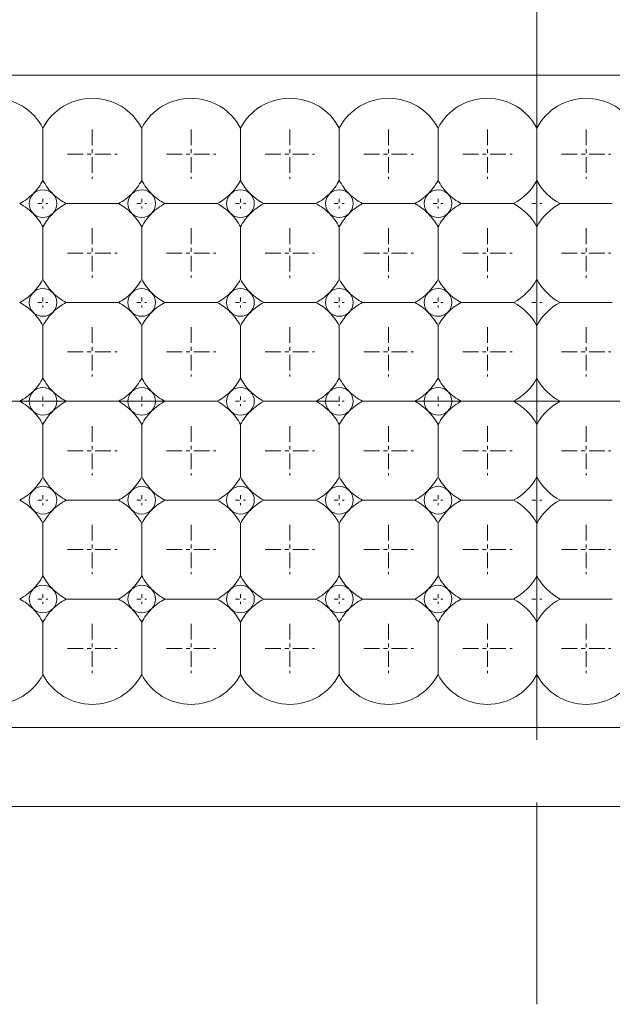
# Model space of a CAD drawing. Header units: millimetres. Extents: x -201 to 202, y 143 to 428.
# Tile 10 of 28: x -31 to -16, y 278 to 303. Entities that reach past the tile are written whole.
import ezdxf

# ---------------------------------------------------------------- set-up
doc = ezdxf.new("R2010")
doc.units = ezdxf.units.MM
doc.header["$LTSCALE"] = 0.25
doc.linetypes.add('CENTER', pattern=[50.8, 31.75, -6.35, 6.35, -6.35])
for name, color, linetype, lineweight in [('BASE', 7, 'Continuous', 20), ('CENTER', 1, 'CENTER', 9), ('DIMENSION', 6, 'Continuous', 9), ('LED LENS', 7, 'Continuous', 20)]:
    doc.layers.add(name, color=color, linetype=linetype, lineweight=lineweight)
doc.styles.add('VS Standard', font='msgothic.ttc', dxfattribs={"height": 3})
doc.dimstyles.new('VS Standard x0.5', dxfattribs={"dimtxt": 3, "dimasz": 3, "dimexe": 0.5, "dimexo": 0.8, "dimgap": 0.5, "dimtad": 3, "dimlfac": 2, "dimrnd": 0.0001, "dimzin": 9, "dimdsep": 46, "dimtxsty": 'VS Standard', "dimcen": 0, "dimaunit": 1, "dimadec": 0, "dimazin": 2, "dimtfac": 1, "dimtmove": 0, "dimatfit": 3, "dimfxl": 1, "dimtolj": 1, "dimtzin": 0, "dimarcsym": 0})

# ---------------------------------------------------------------- blocks, each defined once
blk = doc.blocks.new('*D236')
at = {"layer": 'Defpoints', "color": 0}
for p in [(84.248, 333.394), (-119.254, 298.575), (84.248, 298.488)]:
    blk.add_point(p, dxfattribs=at)
at = {"layer": 'DIMENSION', "color": 0, "lineweight": -2}
for p, q in [((-119.254, 299.375), (-119.254, 333.894)), ((84.248, 299.288), (84.248, 333.894)), ((-116.254, 333.394), (81.248, 333.394))]:
    blk.add_line(p, q, dxfattribs=at)
at = {"layer": 'DIMENSION', "color": 0}
for points in [[(-116.254, 333.894), (-116.254, 332.894), (-119.254, 333.394)], [(81.248, 332.894), (81.248, 333.894), (84.248, 333.394)]]:
    blk.add_solid(points, dxfattribs=at)
at = {"layer": 'DIMENSION', "color": 0, "insert": (-17.503, 335.645), "char_height": 3, "attachment_point": 5, "style": 'VS Standard'}
blk.add_mtext('\\A1;\\A1;(407)', dxfattribs=at)

msp = doc.modelspace()

# ---------------------------------------------------------------- linework, layer by layer
at = {"layer": 'BASE'}
for p, q in [((82.4993, 301.2382), (-117.5007, 301.2382)), ((-117.5007, 284.7382), (82.4993, 284.7382)), ((82.4993, 282.7382), (-118.2507, 282.7382))]:
    msp.add_line(p, q, dxfattribs=at)
at = {"layer": 'CENTER'}
for p, q in [((-17.5007, 308.2382), (-17.5007, 277.7382)), ((-122.5007, 292.9882), (87.4993, 292.9882))]:
    msp.add_line(p, q, dxfattribs=at)
at = {"layer": 'CENTER', "ltscale": 0.05}
for p, q in [((-28.7507, 299.8632), (-28.7507, 298.6132)), ((-26.2507, 299.8632), (-26.2507, 298.6132)), ((-23.7507, 299.8632), (-23.7507, 298.6132)), ((-21.2507, 299.8632), (-21.2507, 298.6132)), ((-18.7507, 299.8632), (-18.7507, 298.6132)), ((-16.2507, 299.8632), (-16.2507, 298.6132)), ((-29.3757, 299.2382), (-28.1257, 299.2382)), ((-26.8757, 299.2382), (-25.6257, 299.2382)), ((-24.3757, 299.2382), (-23.1257, 299.2382)), ((-21.8757, 299.2382), (-20.6257, 299.2382)), ((-19.3757, 299.2382), (-18.1257, 299.2382)), ((-16.8757, 299.2382), (-15.6257, 299.2382)), ((-28.7507, 297.3632), (-28.7507, 296.1132)), ((-26.2507, 297.3632), (-26.2507, 296.1132)), ((-23.7507, 297.3632), (-23.7507, 296.1132)), ((-21.2507, 297.3632), (-21.2507, 296.1132)), ((-18.7507, 297.3632), (-18.7507, 296.1132)), ((-16.2507, 297.3632), (-16.2507, 296.1132)), ((-29.3757, 296.7382), (-28.1257, 296.7382)), ((-26.8757, 296.7382), (-25.6257, 296.7382)), ((-24.3757, 296.7382), (-23.1257, 296.7382)), ((-21.8757, 296.7382), (-20.6257, 296.7382)), ((-19.3757, 296.7382), (-18.1257, 296.7382)), ((-16.8757, 296.7382), (-15.6257, 296.7382)), ((-28.7507, 294.8632), (-28.7507, 293.6132)), ((-26.2507, 294.8632), (-26.2507, 293.6132)), ((-23.7507, 294.8632), (-23.7507, 293.6132)), ((-21.2507, 294.8632), (-21.2507, 293.6132)), ((-18.7507, 294.8632), (-18.7507, 293.6132)), ((-16.2507, 294.8632), (-16.2507, 293.6132)), ((-29.3757, 294.2382), (-28.1257, 294.2382)), ((-26.8757, 294.2382), (-25.6257, 294.2382)), ((-24.3757, 294.2382), (-23.1257, 294.2382)), ((-21.8757, 294.2382), (-20.6257, 294.2382)), ((-19.3757, 294.2382), (-18.1257, 294.2382)), ((-16.8757, 294.2382), (-15.6257, 294.2382)), ((-28.7507, 292.3632), (-28.7507, 291.1132)), ((-26.2507, 292.3632), (-26.2507, 291.1132)), ((-23.7507, 292.3632), (-23.7507, 291.1132)), ((-21.2507, 292.3632), (-21.2507, 291.1132)), ((-18.7507, 292.3632), (-18.7507, 291.1132)), ((-16.2507, 292.3632), (-16.2507, 291.1132)), ((-29.3757, 291.7382), (-28.1257, 291.7382)), ((-26.8757, 291.7382), (-25.6257, 291.7382)), ((-24.3757, 291.7382), (-23.1257, 291.7382)), ((-21.8757, 291.7382), (-20.6257, 291.7382)), ((-19.3757, 291.7382), (-18.1257, 291.7382)), ((-16.8757, 291.7382), (-15.6257, 291.7382)), ((-28.7507, 289.8632), (-28.7507, 288.6132)), ((-26.2507, 289.8632), (-26.2507, 288.6132)), ((-23.7507, 289.8632), (-23.7507, 288.6132)), ((-21.2507, 289.8632), (-21.2507, 288.6132)), ((-18.7507, 289.8632), (-18.7507, 288.6132)), ((-16.2507, 289.8632), (-16.2507, 288.6132)), ((-29.3757, 289.2382), (-28.1257, 289.2382)), ((-26.8757, 289.2382), (-25.6257, 289.2382)), ((-24.3757, 289.2382), (-23.1257, 289.2382)), ((-21.8757, 289.2382), (-20.6257, 289.2382)), ((-19.3757, 289.2382), (-18.1257, 289.2382)), ((-16.8757, 289.2382), (-15.6257, 289.2382)), ((-28.7507, 287.3632), (-28.7507, 286.1132)), ((-26.2507, 287.3632), (-26.2507, 286.1132)), ((-23.7507, 287.3632), (-23.7507, 286.1132)), ((-21.2507, 287.3632), (-21.2507, 286.1132)), ((-18.7507, 287.3632), (-18.7507, 286.1132)), ((-16.2507, 287.3632), (-16.2507, 286.1132)), ((-29.3757, 286.7382), (-28.1257, 286.7382)), ((-26.8757, 286.7382), (-25.6257, 286.7382)), ((-24.3757, 286.7382), (-23.1257, 286.7382)), ((-21.8757, 286.7382), (-20.6257, 286.7382)), ((-19.3757, 286.7382), (-18.1257, 286.7382)), ((-16.8757, 286.7382), (-15.6257, 286.7382))]:
    msp.add_line(p, q, dxfattribs=at)
at = {"layer": 'CENTER', "ltscale": 0.01}
for p, q in [((-30.0007, 298.1132), (-30.0007, 297.8632)), ((-27.5007, 298.1132), (-27.5007, 297.8632)), ((-25.0007, 298.1132), (-25.0007, 297.8632)), ((-22.5007, 298.1132), (-22.5007, 297.8632)), ((-20.0007, 298.1132), (-20.0007, 297.8632)), ((-17.5007, 298.1132), (-17.5007, 297.8632)), ((-30.1257, 297.9882), (-29.8757, 297.9882)), ((-27.6257, 297.9882), (-27.3757, 297.9882)), ((-25.1257, 297.9882), (-24.8757, 297.9882)), ((-22.6257, 297.9882), (-22.3757, 297.9882)), ((-20.1257, 297.9882), (-19.8757, 297.9882)), ((-17.6257, 297.9882), (-17.3757, 297.9882)), ((-30.0007, 295.6132), (-30.0007, 295.3632)), ((-27.5007, 295.6132), (-27.5007, 295.3632)), ((-25.0007, 295.6132), (-25.0007, 295.3632)), ((-22.5007, 295.6132), (-22.5007, 295.3632)), ((-20.0007, 295.6132), (-20.0007, 295.3632)), ((-17.5007, 295.6132), (-17.5007, 295.3632)), ((-30.1257, 295.4882), (-29.8757, 295.4882)), ((-27.6257, 295.4882), (-27.3757, 295.4882)), ((-25.1257, 295.4882), (-24.8757, 295.4882)), ((-22.6257, 295.4882), (-22.3757, 295.4882)), ((-20.1257, 295.4882), (-19.8757, 295.4882)), ((-17.6257, 295.4882), (-17.3757, 295.4882)), ((-30.0007, 293.1132), (-30.0007, 292.8632)), ((-27.5007, 293.1132), (-27.5007, 292.8632)), ((-25.0007, 293.1132), (-25.0007, 292.8632)), ((-22.5007, 293.1132), (-22.5007, 292.8632)), ((-20.0007, 293.1132), (-20.0007, 292.8632)), ((-17.5007, 293.1132), (-17.5007, 292.8632)), ((-30.1257, 292.9882), (-29.8757, 292.9882)), ((-27.6257, 292.9882), (-27.3757, 292.9882)), ((-25.1257, 292.9882), (-24.8757, 292.9882)), ((-22.6257, 292.9882), (-22.3757, 292.9882)), ((-20.1257, 292.9882), (-19.8757, 292.9882)), ((-17.6257, 292.9882), (-17.3757, 292.9882)), ((-30.0007, 290.6132), (-30.0007, 290.3632)), ((-27.5007, 290.6132), (-27.5007, 290.3632)), ((-25.0007, 290.6132), (-25.0007, 290.3632)), ((-22.5007, 290.6132), (-22.5007, 290.3632)), ((-20.0007, 290.6132), (-20.0007, 290.3632)), ((-17.5007, 290.6132), (-17.5007, 290.3632)), ((-30.1257, 290.4882), (-29.8757, 290.4882)), ((-27.6257, 290.4882), (-27.3757, 290.4882)), ((-25.1257, 290.4882), (-24.8757, 290.4882)), ((-22.6257, 290.4882), (-22.3757, 290.4882)), ((-20.1257, 290.4882), (-19.8757, 290.4882)), ((-17.6257, 290.4882), (-17.3757, 290.4882)), ((-30.0007, 288.1132), (-30.0007, 287.8632)), ((-27.5007, 288.1132), (-27.5007, 287.8632)), ((-25.0007, 288.1132), (-25.0007, 287.8632)), ((-22.5007, 288.1132), (-22.5007, 287.8632)), ((-20.0007, 288.1132), (-20.0007, 287.8632)), ((-17.5007, 288.1132), (-17.5007, 287.8632)), ((-30.1257, 287.9882), (-29.8757, 287.9882)), ((-27.6257, 287.9882), (-27.3757, 287.9882)), ((-25.1257, 287.9882), (-24.8757, 287.9882)), ((-22.6257, 287.9882), (-22.3757, 287.9882)), ((-20.1257, 287.9882), (-19.8757, 287.9882)), ((-17.6257, 287.9882), (-17.3757, 287.9882))]:
    msp.add_line(p, q, dxfattribs=at)
at = {"layer": 'LED LENS'}
for p, q in [((-17.5007, 301.2382), (-17.5007, 284.7382)), ((-17.5007, 299.8996), (-17.5007, 301.2382)), ((-17.5007, 301.2382), (-17.5007, 284.7382)), ((-30.0007, 299.8996), (-30.0007, 299.2382)), ((-27.5007, 299.8996), (-27.5007, 299.2382)), ((-25.0007, 299.8996), (-25.0007, 299.2382)), ((-22.5007, 299.8996), (-22.5007, 299.2382)), ((-20.0007, 299.8996), (-20.0007, 299.2382)), ((-30.0007, 299.2382), (-30.0007, 298.5767)), ((-27.5007, 299.2382), (-27.5007, 298.5767)), ((-25.0007, 299.2382), (-25.0007, 298.5767)), ((-22.5007, 299.2382), (-22.5007, 298.5767)), ((-20.0007, 299.2382), (-20.0007, 298.5767)), ((-29.4121, 297.9882), (-28.0892, 297.9882)), ((-26.9121, 297.9882), (-25.5892, 297.9882)), ((-24.4121, 297.9882), (-23.0892, 297.9882)), ((-21.9121, 297.9882), (-20.5892, 297.9882)), ((-19.4121, 297.9882), (-18.0892, 297.9882)), ((-16.9121, 297.9882), (-15.5892, 297.9882)), ((-30.0007, 297.3996), (-30.0007, 296.7382)), ((-27.5007, 297.3996), (-27.5007, 296.7382)), ((-25.0007, 297.3996), (-25.0007, 296.7382)), ((-22.5007, 297.3996), (-22.5007, 296.7382)), ((-20.0007, 297.3996), (-20.0007, 296.7382)), ((-30.0007, 296.7382), (-30.0007, 296.0767)), ((-27.5007, 296.7382), (-27.5007, 296.0767)), ((-25.0007, 296.7382), (-25.0007, 296.0767)), ((-22.5007, 296.7382), (-22.5007, 296.0767)), ((-20.0007, 296.7382), (-20.0007, 296.0767)), ((-29.4121, 295.4882), (-28.0892, 295.4882)), ((-26.9121, 295.4882), (-25.5892, 295.4882)), ((-24.4121, 295.4882), (-23.0892, 295.4882)), ((-21.9121, 295.4882), (-20.5892, 295.4882)), ((-19.4121, 295.4882), (-18.0892, 295.4882)), ((-16.9121, 295.4882), (-15.5892, 295.4882)), ((-30.0007, 294.8996), (-30.0007, 294.2382)), ((-27.5007, 294.8996), (-27.5007, 294.2382)), ((-25.0007, 294.8996), (-25.0007, 294.2382)), ((-22.5007, 294.8996), (-22.5007, 294.2382)), ((-20.0007, 294.8996), (-20.0007, 294.2382)), ((-30.0007, 294.2382), (-30.0007, 293.5767)), ((-27.5007, 294.2382), (-27.5007, 293.5767)), ((-25.0007, 294.2382), (-25.0007, 293.5767)), ((-22.5007, 294.2382), (-22.5007, 293.5767)), ((-20.0007, 294.2382), (-20.0007, 293.5767)), ((-29.4121, 292.9882), (-28.0892, 292.9882)), ((-26.9121, 292.9882), (-25.5892, 292.9882)), ((-24.4121, 292.9882), (-23.0892, 292.9882)), ((-21.9121, 292.9882), (-20.5892, 292.9882)), ((-19.4121, 292.9882), (-18.0892, 292.9882)), ((-16.9121, 292.9882), (-15.5892, 292.9882)), ((-30.0007, 292.3996), (-30.0007, 291.7382)), ((-27.5007, 292.3996), (-27.5007, 291.7382)), ((-25.0007, 292.3996), (-25.0007, 291.7382)), ((-22.5007, 292.3996), (-22.5007, 291.7382)), ((-20.0007, 292.3996), (-20.0007, 291.7382)), ((-30.0007, 291.7382), (-30.0007, 291.0767)), ((-27.5007, 291.7382), (-27.5007, 291.0767)), ((-25.0007, 291.7382), (-25.0007, 291.0767)), ((-22.5007, 291.7382), (-22.5007, 291.0767)), ((-20.0007, 291.7382), (-20.0007, 291.0767)), ((-29.4121, 290.4882), (-28.0892, 290.4882)), ((-26.9121, 290.4882), (-25.5892, 290.4882)), ((-24.4121, 290.4882), (-23.0892, 290.4882)), ((-21.9121, 290.4882), (-20.5892, 290.4882)), ((-19.4121, 290.4882), (-18.0892, 290.4882)), ((-16.9121, 290.4882), (-15.5892, 290.4882)), ((-30.0007, 289.8996), (-30.0007, 289.2382)), ((-27.5007, 289.8996), (-27.5007, 289.2382)), ((-25.0007, 289.8996), (-25.0007, 289.2382)), ((-22.5007, 289.8996), (-22.5007, 289.2382)), ((-20.0007, 289.2382), (-20.0007, 289.8996)), ((-30.0007, 289.2382), (-30.0007, 288.5767)), ((-27.5007, 289.2382), (-27.5007, 288.5767)), ((-25.0007, 289.2382), (-25.0007, 288.5767)), ((-22.5007, 289.2382), (-22.5007, 288.5767)), ((-20.0007, 288.5767), (-20.0007, 289.2382)), ((-29.4121, 287.9882), (-28.0892, 287.9882)), ((-26.9121, 287.9882), (-25.5892, 287.9882)), ((-24.4121, 287.9882), (-23.0892, 287.9882)), ((-21.9121, 287.9882), (-20.5892, 287.9882)), ((-19.4121, 287.9882), (-18.0892, 287.9882)), ((-16.9121, 287.9882), (-15.5892, 287.9882)), ((-30.0007, 287.3996), (-30.0007, 286.7382)), ((-27.5007, 287.3996), (-27.5007, 286.7382)), ((-25.0007, 287.3996), (-25.0007, 286.7382)), ((-22.5007, 286.7382), (-22.5007, 287.3996)), ((-20.0007, 286.7382), (-20.0007, 287.3996)), ((-30.0007, 286.7382), (-30.0007, 286.0767)), ((-27.5007, 286.7382), (-27.5007, 286.0767)), ((-25.0007, 286.7382), (-25.0007, 286.0767)), ((-22.5007, 286.0767), (-22.5007, 286.7382)), ((-20.0007, 286.0767), (-20.0007, 286.7382))]:
    msp.add_line(p, q, dxfattribs=at)
for centre, radius, start, end in [((-31.2507, 299.2382), 1.4142, 27.88557, 152.11443), ((-28.7507, 299.2382), 1.4142, 27.88557, 152.11443), ((-26.2507, 299.2382), 1.4142, 27.88557, 152.11443), ((-23.7507, 299.2382), 1.4142, 27.88557, 152.11443), ((-21.2507, 299.2382), 1.4142, 27.88557, 152.11443), ((-18.7507, 299.2382), 1.4142, 27.88557, 152.11443), ((-16.2507, 299.2382), 1.4142, 27.88557, 152.11443), ((-31.2507, 299.2382), 1.4142, 315, 332.11443), ((-28.7507, 299.2382), 1.4142, 207.88557, 225), ((-28.7507, 299.2382), 1.4142, 315, 332.11443), ((-26.2507, 299.2382), 1.4142, 207.88557, 225), ((-26.2507, 299.2382), 1.4142, 315, 332.11443), ((-23.7507, 299.2382), 1.4142, 207.88557, 225), ((-23.7507, 299.2382), 1.4142, 315, 332.11443), ((-21.2507, 299.2382), 1.4142, 207.88557, 225), ((-21.2507, 299.2382), 1.4142, 315, 332.11443), ((-18.7507, 299.2382), 1.4142, 207.88557, 225), ((-18.7507, 299.2382), 1.4142, 297.88557, 332.11443), ((-16.2507, 299.2382), 1.4142, 207.88557, 242.11443), ((-30.0007, 297.9882), 0.35, 45, 135), ((-27.5007, 297.9882), 0.35, 45, 135), ((-25.0007, 297.9882), 0.35, 45, 135), ((-22.5007, 297.9882), 0.35, 45, 135), ((-20.0007, 297.9882), 0.35, 45, 135), ((-31.2507, 299.2382), 1.4142, 297.88557, 315), ((-30.0007, 297.9882), 0.35, 135, 225), ((-30.0007, 297.9882), 0.35, 0, 45), ((-28.7507, 299.2382), 1.4142, 225, 242.11443), ((-28.7507, 299.2382), 1.4142, 297.88557, 315), ((-27.5007, 297.9882), 0.35, 135, 225), ((-27.5007, 297.9882), 0.35, 0, 45), ((-26.2507, 299.2382), 1.4142, 225, 242.11443), ((-26.2507, 299.2382), 1.4142, 297.88557, 315), ((-25.0007, 297.9882), 0.35, 135, 225), ((-25.0007, 297.9882), 0.35, 0, 45), ((-23.7507, 299.2382), 1.4142, 225, 242.11443), ((-23.7507, 299.2382), 1.4142, 297.88557, 315), ((-22.5007, 297.9882), 0.35, 135, 225), ((-22.5007, 297.9882), 0.35, 0, 45), ((-21.2507, 299.2382), 1.4142, 225, 242.11443), ((-21.2507, 299.2382), 1.4142, 297.88557, 315), ((-20.0007, 297.9882), 0.35, 135, 225), ((-20.0007, 297.9882), 0.35, 0, 45), ((-18.7507, 299.2382), 1.4142, 225, 242.11443), ((-31.2507, 296.7382), 1.4142, 45, 62.11443), ((-30.0007, 297.9882), 0.35, 315, 0), ((-28.7507, 296.7382), 1.4142, 117.88557, 135), ((-28.7507, 296.7382), 1.4142, 45, 62.11443), ((-27.5007, 297.9882), 0.35, 315, 0), ((-26.2507, 296.7382), 1.4142, 117.88557, 135), ((-26.2507, 296.7382), 1.4142, 45, 62.11443), ((-25.0007, 297.9882), 0.35, 315, 0), ((-23.7507, 296.7382), 1.4142, 117.88557, 135), ((-23.7507, 296.7382), 1.4142, 45, 62.11443), ((-22.5007, 297.9882), 0.35, 315, 0), ((-21.2507, 296.7382), 1.4142, 117.88557, 135), ((-21.2507, 296.7382), 1.4142, 45, 62.11443), ((-20.0007, 297.9882), 0.35, 315, 0), ((-18.7507, 296.7382), 1.4142, 117.88557, 135), ((-18.7507, 296.7382), 1.4142, 27.88557, 62.11443), ((-16.2507, 296.7382), 1.4142, 117.88557, 152.11443), ((-31.2507, 296.7382), 1.4142, 27.88557, 45), ((-30.0007, 297.9882), 0.35, 225, 315), ((-28.7507, 296.7382), 1.4142, 135, 152.11443), ((-28.7507, 296.7382), 1.4142, 27.88557, 45), ((-27.5007, 297.9882), 0.35, 225, 315), ((-26.2507, 296.7382), 1.4142, 135, 152.11443), ((-26.2507, 296.7382), 1.4142, 27.88557, 45), ((-25.0007, 297.9882), 0.35, 225, 315), ((-23.7507, 296.7382), 1.4142, 135, 152.11443), ((-23.7507, 296.7382), 1.4142, 27.88557, 45), ((-22.5007, 297.9882), 0.35, 225, 315), ((-21.2507, 296.7382), 1.4142, 135, 152.11443), ((-21.2507, 296.7382), 1.4142, 27.88557, 45), ((-20.0007, 297.9882), 0.35, 225, 315), ((-18.7507, 296.7382), 1.4142, 135, 152.11443), ((-31.2507, 296.7382), 1.4142, 315, 332.11443), ((-30.0007, 295.4882), 0.35, 45, 135), ((-28.7507, 296.7382), 1.4142, 207.88557, 225), ((-28.7507, 296.7382), 1.4142, 315, 332.11443), ((-27.5007, 295.4882), 0.35, 45, 135), ((-26.2507, 296.7382), 1.4142, 207.88557, 225), ((-26.2507, 296.7382), 1.4142, 315, 332.11443), ((-25.0007, 295.4882), 0.35, 45, 135), ((-23.7507, 296.7382), 1.4142, 207.88557, 225), ((-23.7507, 296.7382), 1.4142, 315, 332.11443), ((-22.5007, 295.4882), 0.35, 45, 135), ((-21.2507, 296.7382), 1.4142, 207.88557, 225), ((-21.2507, 296.7382), 1.4142, 315, 332.11443), ((-20.0007, 295.4882), 0.35, 45, 135), ((-18.7507, 296.7382), 1.4142, 207.88557, 225), ((-18.7507, 296.7382), 1.4142, 297.88557, 332.11443), ((-16.2507, 296.7382), 1.4142, 207.88557, 242.11443), ((-31.2507, 296.7382), 1.4142, 297.88557, 315), ((-30.0007, 295.4882), 0.35, 135, 225), ((-30.0007, 295.4882), 0.35, 0, 45), ((-28.7507, 296.7382), 1.4142, 225, 242.11443), ((-28.7507, 296.7382), 1.4142, 297.88557, 315), ((-27.5007, 295.4882), 0.35, 135, 225), ((-27.5007, 295.4882), 0.35, 0, 45), ((-26.2507, 296.7382), 1.4142, 225, 242.11443), ((-26.2507, 296.7382), 1.4142, 297.88557, 315), ((-25.0007, 295.4882), 0.35, 135, 225), ((-25.0007, 295.4882), 0.35, 0, 45), ((-23.7507, 296.7382), 1.4142, 225, 242.11443), ((-23.7507, 296.7382), 1.4142, 297.88557, 315), ((-22.5007, 295.4882), 0.35, 135, 225), ((-22.5007, 295.4882), 0.35, 0, 45), ((-21.2507, 296.7382), 1.4142, 225, 242.11443), ((-21.2507, 296.7382), 1.4142, 297.88557, 315), ((-20.0007, 295.4882), 0.35, 135, 225), ((-20.0007, 295.4882), 0.35, 0, 45), ((-18.7507, 296.7382), 1.4142, 225, 242.11443), ((-31.2507, 294.2382), 1.4142, 45, 62.11443), ((-30.0007, 295.4882), 0.35, 315, 0), ((-28.7507, 294.2382), 1.4142, 117.88557, 135), ((-28.7507, 294.2382), 1.4142, 45, 62.11443), ((-27.5007, 295.4882), 0.35, 315, 0), ((-26.2507, 294.2382), 1.4142, 117.88557, 135), ((-26.2507, 294.2382), 1.4142, 45, 62.11443), ((-25.0007, 295.4882), 0.35, 315, 0), ((-23.7507, 294.2382), 1.4142, 117.88557, 135), ((-23.7507, 294.2382), 1.4142, 45, 62.11443), ((-22.5007, 295.4882), 0.35, 315, 0), ((-21.2507, 294.2382), 1.4142, 117.88557, 135), ((-21.2507, 294.2382), 1.4142, 45, 62.11443), ((-20.0007, 295.4882), 0.35, 315, 0), ((-18.7507, 294.2382), 1.4142, 117.88557, 135), ((-18.7507, 294.2382), 1.4142, 27.88557, 62.11443), ((-16.2507, 294.2382), 1.4142, 117.88557, 152.11443), ((-31.2507, 294.2382), 1.4142, 27.88557, 45), ((-30.0007, 295.4882), 0.35, 225, 315), ((-28.7507, 294.2382), 1.4142, 135, 152.11443), ((-28.7507, 294.2382), 1.4142, 27.88557, 45), ((-27.5007, 295.4882), 0.35, 225, 315), ((-26.2507, 294.2382), 1.4142, 135, 152.11443), ((-26.2507, 294.2382), 1.4142, 27.88557, 45), ((-25.0007, 295.4882), 0.35, 225, 315), ((-23.7507, 294.2382), 1.4142, 135, 152.11443), ((-23.7507, 294.2382), 1.4142, 27.88557, 45), ((-22.5007, 295.4882), 0.35, 225, 315), ((-21.2507, 294.2382), 1.4142, 135, 152.11443), ((-21.2507, 294.2382), 1.4142, 27.88557, 45), ((-20.0007, 295.4882), 0.35, 225, 315), ((-18.7507, 294.2382), 1.4142, 135, 152.11443), ((-31.2507, 294.2382), 1.4142, 315, 332.11443), ((-28.7507, 294.2382), 1.4142, 207.88557, 225), ((-28.7507, 294.2382), 1.4142, 315, 332.11443), ((-26.2507, 294.2382), 1.4142, 207.88557, 225), ((-26.2507, 294.2382), 1.4142, 315, 332.11443), ((-23.7507, 294.2382), 1.4142, 207.88557, 225), ((-23.7507, 294.2382), 1.4142, 315, 332.11443), ((-21.2507, 294.2382), 1.4142, 207.88557, 225), ((-21.2507, 294.2382), 1.4142, 315, 332.11443), ((-18.7507, 294.2382), 1.4142, 207.88557, 225), ((-18.7507, 294.2382), 1.4142, 297.88557, 332.11443), ((-16.2507, 294.2382), 1.4142, 207.88557, 242.11443), ((-31.2507, 294.2382), 1.4142, 297.88557, 315), ((-30.0007, 292.9882), 0.35, 135, 225), ((-30.0007, 292.9882), 0.35, 45, 135), ((-30.0007, 292.9882), 0.35, 0, 45), ((-28.7507, 294.2382), 1.4142, 225, 242.11443), ((-28.7507, 294.2382), 1.4142, 297.88557, 315), ((-27.5007, 292.9882), 0.35, 135, 225), ((-27.5007, 292.9882), 0.35, 45, 135), ((-27.5007, 292.9882), 0.35, 0, 45), ((-26.2507, 294.2382), 1.4142, 225, 242.11443), ((-26.2507, 294.2382), 1.4142, 297.88557, 315), ((-25.0007, 292.9882), 0.35, 135, 225), ((-25.0007, 292.9882), 0.35, 45, 135), ((-25.0007, 292.9882), 0.35, 0, 45), ((-23.7507, 294.2382), 1.4142, 225, 242.11443), ((-23.7507, 294.2382), 1.4142, 297.88557, 315), ((-22.5007, 292.9882), 0.35, 135, 225), ((-22.5007, 292.9882), 0.35, 45, 135), ((-22.5007, 292.9882), 0.35, 0, 45), ((-21.2507, 294.2382), 1.4142, 225, 242.11443), ((-21.2507, 294.2382), 1.4142, 297.88557, 315), ((-20.0007, 292.9882), 0.35, 135, 225), ((-20.0007, 292.9882), 0.35, 45, 135), ((-20.0007, 292.9882), 0.35, 0, 45), ((-18.7507, 294.2382), 1.4142, 225, 242.11443), ((-31.2507, 291.7382), 1.4142, 45, 62.11443), ((-30.0007, 292.9882), 0.35, 315, 0), ((-28.7507, 291.7382), 1.4142, 117.88557, 135), ((-28.7507, 291.7382), 1.4142, 45, 62.11443), ((-27.5007, 292.9882), 0.35, 315, 0), ((-26.2507, 291.7382), 1.4142, 117.88557, 135), ((-26.2507, 291.7382), 1.4142, 45, 62.11443), ((-25.0007, 292.9882), 0.35, 315, 0), ((-23.7507, 291.7382), 1.4142, 117.88557, 135), ((-23.7507, 291.7382), 1.4142, 45, 62.11443), ((-22.5007, 292.9882), 0.35, 315, 0), ((-21.2507, 291.7382), 1.4142, 117.88557, 135), ((-21.2507, 291.7382), 1.4142, 45, 62.11443), ((-20.0007, 292.9882), 0.35, 315, 0), ((-18.7507, 291.7382), 1.4142, 117.88557, 135), ((-18.7507, 291.7382), 1.4142, 27.88557, 62.11443), ((-16.2507, 291.7382), 1.4142, 117.88557, 152.11443), ((-31.2507, 291.7382), 1.4142, 27.88557, 45), ((-30.0007, 292.9882), 0.35, 225, 315), ((-28.7507, 291.7382), 1.4142, 135, 152.11443), ((-28.7507, 291.7382), 1.4142, 27.88557, 45), ((-27.5007, 292.9882), 0.35, 225, 315), ((-26.2507, 291.7382), 1.4142, 135, 152.11443), ((-26.2507, 291.7382), 1.4142, 27.88557, 45), ((-25.0007, 292.9882), 0.35, 225, 315), ((-23.7507, 291.7382), 1.4142, 135, 152.11443), ((-23.7507, 291.7382), 1.4142, 27.88557, 45), ((-22.5007, 292.9882), 0.35, 225, 315), ((-21.2507, 291.7382), 1.4142, 135, 152.11443), ((-21.2507, 291.7382), 1.4142, 27.88557, 45), ((-20.0007, 292.9882), 0.35, 225, 315), ((-18.7507, 291.7382), 1.4142, 135, 152.11443), ((-31.2507, 291.7382), 1.4142, 315, 332.11443), ((-28.7507, 291.7382), 1.4142, 207.88557, 225), ((-28.7507, 291.7382), 1.4142, 315, 332.11443), ((-26.2507, 291.7382), 1.4142, 207.88557, 225), ((-26.2507, 291.7382), 1.4142, 315, 332.11443), ((-23.7507, 291.7382), 1.4142, 207.88557, 225), ((-23.7507, 291.7382), 1.4142, 315, 332.11443), ((-21.2507, 291.7382), 1.4142, 207.88557, 225), ((-21.2507, 291.7382), 1.4142, 315, 332.11443), ((-18.7507, 291.7382), 1.4142, 207.88557, 225), ((-18.7507, 291.7382), 1.4142, 297.88557, 332.11443), ((-16.2507, 291.7382), 1.4142, 207.88557, 242.11443), ((-31.2507, 291.7382), 1.4142, 297.88557, 315), ((-30.0007, 290.4882), 0.35, 135, 225), ((-30.0007, 290.4882), 0.35, 45, 135), ((-30.0007, 290.4882), 0.35, 0, 45), ((-28.7507, 291.7382), 1.4142, 225, 242.11443), ((-28.7507, 291.7382), 1.4142, 297.88557, 315), ((-27.5007, 290.4882), 0.35, 135, 225), ((-27.5007, 290.4882), 0.35, 45, 135), ((-27.5007, 290.4882), 0.35, 0, 45), ((-26.2507, 291.7382), 1.4142, 225, 242.11443), ((-26.2507, 291.7382), 1.4142, 297.88557, 315), ((-25.0007, 290.4882), 0.35, 135, 225), ((-25.0007, 290.4882), 0.35, 45, 135), ((-25.0007, 290.4882), 0.35, 0, 45), ((-23.7507, 291.7382), 1.4142, 225, 242.11443), ((-23.7507, 291.7382), 1.4142, 297.88557, 315), ((-22.5007, 290.4882), 0.35, 135, 225), ((-22.5007, 290.4882), 0.35, 45, 135), ((-22.5007, 290.4882), 0.35, 0, 45), ((-21.2507, 291.7382), 1.4142, 225, 242.11443), ((-21.2507, 291.7382), 1.4142, 297.88557, 315), ((-20.0007, 290.4882), 0.35, 135, 225), ((-20.0007, 290.4882), 0.35, 45, 135), ((-20.0007, 290.4882), 0.35, 0, 45), ((-18.7507, 291.7382), 1.4142, 225, 242.11443), ((-31.2507, 289.2382), 1.4142, 45, 62.11443), ((-30.0007, 290.4882), 0.35, 315, 0), ((-28.7507, 289.2382), 1.4142, 117.88557, 135), ((-28.7507, 289.2382), 1.4142, 45, 62.11443), ((-27.5007, 290.4882), 0.35, 315, 0), ((-26.2507, 289.2382), 1.4142, 117.88557, 135), ((-26.2507, 289.2382), 1.4142, 45, 62.11443), ((-25.0007, 290.4882), 0.35, 315, 0), ((-23.7507, 289.2382), 1.4142, 117.88557, 135), ((-23.7507, 289.2382), 1.4142, 45, 62.11443), ((-22.5007, 290.4882), 0.35, 315, 0), ((-21.2507, 289.2382), 1.4142, 117.88557, 135), ((-21.2507, 289.2382), 1.4142, 45, 62.11443), ((-20.0007, 290.4882), 0.35, 315, 0), ((-18.7507, 289.2382), 1.4142, 117.88557, 135), ((-18.7507, 289.2382), 1.4142, 27.88557, 62.11443), ((-16.2507, 289.2382), 1.4142, 117.88557, 152.11443), ((-31.2507, 289.2382), 1.4142, 27.88557, 45), ((-30.0007, 290.4882), 0.35, 225, 315), ((-28.7507, 289.2382), 1.4142, 135, 152.11443), ((-28.7507, 289.2382), 1.4142, 27.88557, 45), ((-27.5007, 290.4882), 0.35, 225, 315), ((-26.2507, 289.2382), 1.4142, 135, 152.11443), ((-26.2507, 289.2382), 1.4142, 27.88557, 45), ((-25.0007, 290.4882), 0.35, 225, 315), ((-23.7507, 289.2382), 1.4142, 135, 152.11443), ((-23.7507, 289.2382), 1.4142, 27.88557, 45), ((-22.5007, 290.4882), 0.35, 225, 315), ((-21.2507, 289.2382), 1.4142, 135, 152.11443), ((-21.2507, 289.2382), 1.4142, 27.88557, 45), ((-20.0007, 290.4882), 0.35, 225, 315), ((-18.7507, 289.2382), 1.4142, 135, 152.11443), ((-31.2507, 289.2382), 1.4142, 315, 332.11443), ((-28.7507, 289.2382), 1.4142, 207.88557, 225), ((-28.7507, 289.2382), 1.4142, 315, 332.11443), ((-26.2507, 289.2382), 1.4142, 207.88557, 225), ((-26.2507, 289.2382), 1.4142, 315, 332.11443), ((-23.7507, 289.2382), 1.4142, 207.88557, 225), ((-23.7507, 289.2382), 1.4142, 315, 332.11443), ((-21.2507, 289.2382), 1.4142, 207.88557, 225), ((-21.2507, 289.2382), 1.4142, 315, 332.11443), ((-18.7507, 289.2382), 1.4142, 207.88557, 225), ((-18.7507, 289.2382), 1.4142, 297.88557, 332.11443), ((-16.2507, 289.2382), 1.4142, 207.88557, 242.11443), ((-31.2507, 289.2382), 1.4142, 297.88557, 315), ((-30.0007, 287.9882), 0.35, 135, 225), ((-30.0007, 287.9882), 0.35, 45, 135), ((-30.0007, 287.9882), 0.35, 0, 45), ((-28.7507, 289.2382), 1.4142, 225, 242.11443), ((-28.7507, 289.2382), 1.4142, 297.88557, 315), ((-27.5007, 287.9882), 0.35, 135, 225), ((-27.5007, 287.9882), 0.35, 45, 135), ((-27.5007, 287.9882), 0.35, 0, 45), ((-26.2507, 289.2382), 1.4142, 225, 242.11443), ((-26.2507, 289.2382), 1.4142, 297.88557, 315), ((-25.0007, 287.9882), 0.35, 135, 225), ((-25.0007, 287.9882), 0.35, 45, 135), ((-25.0007, 287.9882), 0.35, 0, 45), ((-23.7507, 289.2382), 1.4142, 225, 242.11443), ((-23.7507, 289.2382), 1.4142, 297.88557, 315), ((-22.5007, 287.9882), 0.35, 135, 225), ((-22.5007, 287.9882), 0.35, 45, 135), ((-22.5007, 287.9882), 0.35, 0, 45), ((-21.2507, 289.2382), 1.4142, 225, 242.11443), ((-21.2507, 289.2382), 1.4142, 297.88557, 315), ((-20.0007, 287.9882), 0.35, 135, 225), ((-20.0007, 287.9882), 0.35, 45, 135), ((-20.0007, 287.9882), 0.35, 0, 45), ((-18.7507, 289.2382), 1.4142, 225, 242.11443), ((-31.2507, 286.7382), 1.4142, 45, 62.11443), ((-30.0007, 287.9882), 0.35, 315, 0), ((-28.7507, 286.7382), 1.4142, 117.88557, 135), ((-28.7507, 286.7382), 1.4142, 45, 62.11443), ((-27.5007, 287.9882), 0.35, 315, 0), ((-26.2507, 286.7382), 1.4142, 117.88557, 135), ((-26.2507, 286.7382), 1.4142, 45, 62.11443), ((-25.0007, 287.9882), 0.35, 315, 0), ((-23.7507, 286.7382), 1.4142, 117.88557, 135), ((-23.7507, 286.7382), 1.4142, 45, 62.11443), ((-22.5007, 287.9882), 0.35, 315, 0), ((-21.2507, 286.7382), 1.4142, 117.88557, 135), ((-21.2507, 286.7382), 1.4142, 45, 62.11443), ((-20.0007, 287.9882), 0.35, 315, 0), ((-18.7507, 286.7382), 1.4142, 117.88557, 135), ((-18.7507, 286.7382), 1.4142, 27.88557, 62.11443), ((-16.2507, 286.7382), 1.4142, 117.88557, 152.11443), ((-31.2507, 286.7382), 1.4142, 27.88557, 45), ((-30.0007, 287.9882), 0.35, 225, 315), ((-28.7507, 286.7382), 1.4142, 135, 152.11443), ((-28.7507, 286.7382), 1.4142, 27.88557, 45), ((-27.5007, 287.9882), 0.35, 225, 315), ((-26.2507, 286.7382), 1.4142, 135, 152.11443), ((-26.2507, 286.7382), 1.4142, 27.88557, 45), ((-25.0007, 287.9882), 0.35, 225, 315), ((-23.7507, 286.7382), 1.4142, 135, 152.11443), ((-23.7507, 286.7382), 1.4142, 27.88557, 45), ((-22.5007, 287.9882), 0.35, 225, 315), ((-21.2507, 286.7382), 1.4142, 135, 152.11443), ((-21.2507, 286.7382), 1.4142, 27.88557, 45), ((-20.0007, 287.9882), 0.35, 225, 315), ((-18.7507, 286.7382), 1.4142, 135, 152.11443), ((-31.2507, 286.7382), 1.4142, 207.88557, 332.11443), ((-28.7507, 286.7382), 1.4142, 207.88557, 332.11443), ((-26.2507, 286.7382), 1.4142, 207.88557, 332.11443), ((-23.7507, 286.7382), 1.4142, 207.88557, 332.11443), ((-21.2507, 286.7382), 1.4142, 207.88557, 332.11443), ((-18.7507, 286.7382), 1.4142, 207.88557, 332.11443), ((-16.2507, 286.7382), 1.4142, 207.88557, 332.11443)]:
    msp.add_arc(centre, radius, start, end, dxfattribs=at)

# ---------------------------------------------------------------- dimensions: what is measured, and where the dimension line sits
at = {"layer": 'DIMENSION'}
dim = msp.add_linear_dim(base=(84.2484, 333.3941), p1=(-119.2538, 298.5752), p2=(84.2484, 298.4882), text='\\A1;(<>)', dimstyle='VS Standard x0.5', dxfattribs=at)
dim.commit()
dim.dimension.update_dxf_attribs({"geometry": '*D236', "text_midpoint": (-17.5027, 333.3941), "dimtype": 160})

doc.saveas('drawing.dxf')
